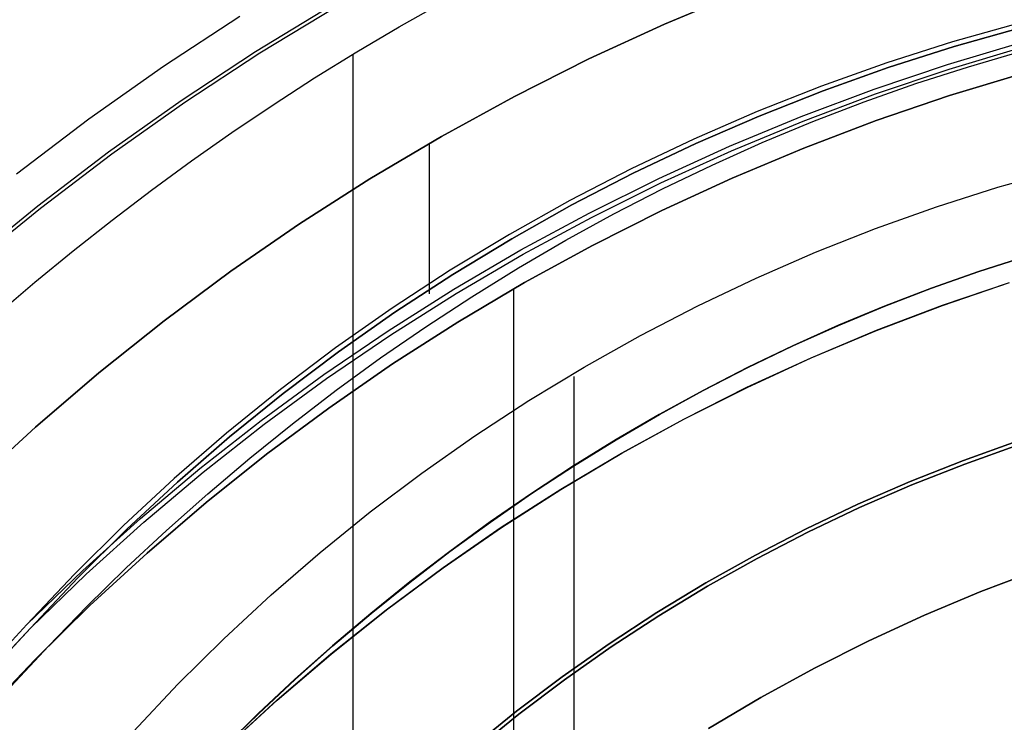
# Model space of a CAD drawing. Header units: millimetres. Extents: x -267 to 897, y -4167 to -3150.
# Tile 84 of 177: x 299.27 to 308.04, y -3503.44 to -3497.18. Entities that reach past the tile are written whole.
import ezdxf

# ---------------------------------------------------------------- set-up
doc = ezdxf.new("R2010")
doc.units = ezdxf.units.MM
doc.layers.add('1', color=7, linetype='Continuous')
doc.layers.add('BLANCO METALICO', color=7, linetype='Continuous', true_color=0xededed)

msp = doc.modelspace()

# ---------------------------------------------------------------- linework, layer by layer
at = {"layer": '1', "color": 250, "true_color": 0x111111}
for p, q in [((305.0099, -3497.2215, 116.1312), (305.6943, -3496.9346, 116.1312)), ((305.6943, -3496.9346, 116.1312), (305.0099, -3497.2215, 116.1312)), ((305.0099, -3497.2215, 68.3312), (305.6943, -3496.9346, 68.3312)), ((305.0099, -3497.2215, 68.3312), (305.6943, -3496.9346, 68.3312)), ((304.3357, -3497.532, 116.1312), (305.0099, -3497.2215, 116.1312)), ((305.0099, -3497.2215, 116.1312), (304.3357, -3497.532, 116.1312)), ((304.3357, -3497.532, 68.3312), (305.0099, -3497.2215, 68.3312)), ((304.3357, -3497.532, 68.3312), (305.0099, -3497.2215, 68.3312)), ((308.1689, -3497.213, 68.3312), (307.5756, -3497.3801, 68.3312)), ((308.1689, -3497.213, 68.3312), (307.5756, -3497.3801, 68.3312)), ((307.5886, -3497.4218, 116.1312), (308.1806, -3497.2551, 116.1312)), ((308.1806, -3497.2551, 116.1312), (307.5886, -3497.4218, 116.1312)), ((307.5756, -3497.3801, 68.3312), (306.9883, -3497.567, 68.3312)), ((307.5756, -3497.3801, 68.3312), (306.9883, -3497.567, 68.3312)), ((307.0026, -3497.6083, 116.1312), (307.5886, -3497.4218, 116.1312)), ((307.5886, -3497.4218, 116.1312), (307.0026, -3497.6083, 116.1312)), ((307.5316, -3497.5808, 68.3312), (308.1949, -3497.3827, 68.3312)), ((307.5447, -3497.6221, 116.1312), (308.2066, -3497.4244, 116.1312)), ((303.6727, -3497.8655, 116.1312), (304.3357, -3497.532, 116.1312)), ((304.3357, -3497.532, 116.1312), (303.6727, -3497.8655, 116.1312)), ((303.6727, -3497.8655, 68.3312), (304.3357, -3497.532, 68.3312)), ((303.6727, -3497.8655, 68.3312), (304.3357, -3497.532, 68.3312)), ((307.716, -3497.6005, 164.4031), (308.1882, -3497.4638, 164.4031)), ((307.716, -3497.6005, 164.4031), (308.1882, -3497.4638, 164.4031)), ((306.9883, -3497.567, 68.3312), (306.4077, -3497.7738, 68.3312)), ((306.9883, -3497.567, 68.3312), (306.4077, -3497.7738, 68.3312)), ((306.4232, -3497.8146, 116.1312), (307.0026, -3497.6083, 116.1312)), ((307.0026, -3497.6083, 116.1312), (306.4232, -3497.8146, 116.1312)), ((306.8756, -3497.8015, 68.3312), (307.5316, -3497.5808, 68.3312)), ((306.8901, -3497.8423, 116.1312), (307.5447, -3497.6221, 116.1312)), ((307.2488, -3497.7503, 164.4031), (307.716, -3497.6005, 164.4031)), ((307.2488, -3497.7503, 164.4031), (307.716, -3497.6005, 164.4031)), ((308.2098, -3497.6584, 127.4778), (307.5488, -3497.8581, 127.4778)), ((307.5488, -3497.8581, 145.9405), (308.2098, -3497.6584, 145.9405)), ((307.5488, -3497.8581, 127.4778), (308.2098, -3497.6584, 127.4778)), ((306.4077, -3497.7738, 68.3312), (305.8344, -3498, 68.3312)), ((306.4077, -3497.7738, 68.3312), (305.8344, -3498, 68.3312)), ((306.2274, -3498.0444, 68.3312), (306.8756, -3497.8015, 68.3312)), ((306.7867, -3497.913, 164.4031), (307.2488, -3497.7503, 164.4031)), ((306.7867, -3497.913, 164.4031), (307.2488, -3497.7503, 164.4031)), ((303.0215, -3498.2217, 116.1312), (303.6727, -3497.8655, 116.1312)), ((303.6727, -3497.8655, 116.1312), (303.0215, -3498.2217, 116.1312)), ((303.0215, -3498.2217, 68.3312), (303.6727, -3497.8655, 68.3312)), ((303.0215, -3498.2217, 68.3312), (303.6727, -3497.8655, 68.3312)), ((305.8511, -3498.0403, 116.1312), (306.4232, -3497.8146, 116.1312)), ((306.4232, -3497.8146, 116.1312), (305.8511, -3498.0403, 116.1312)), ((306.2433, -3498.0846, 116.1312), (306.8901, -3497.8423, 116.1312)), ((307.5488, -3497.8581, 127.4778), (306.8951, -3498.0805, 127.4778)), ((306.8951, -3498.0805, 145.9405), (307.5488, -3497.8581, 145.9405)), ((306.8951, -3498.0805, 127.4778), (307.5488, -3497.8581, 127.4778)), ((306.3298, -3498.0884, 164.4031), (306.7867, -3497.913, 164.4031)), ((306.3298, -3498.0884, 164.4031), (306.7867, -3497.913, 164.4031)), ((305.8344, -3498, 68.3312), (305.269, -3498.2454, 68.3312)), ((305.8344, -3498, 68.3312), (305.269, -3498.2454, 68.3312)), ((305.287, -3498.2853, 116.1312), (305.8511, -3498.0403, 116.1312)), ((305.8511, -3498.0403, 116.1312), (305.287, -3498.2853, 116.1312)), ((305.5879, -3498.3093, 68.3312), (306.2274, -3498.0444, 68.3312)), ((305.6051, -3498.349, 116.1312), (306.2433, -3498.0846, 116.1312)), ((305.8783, -3498.2761, 164.4031), (306.3298, -3498.0884, 164.4031)), ((305.8783, -3498.2761, 164.4031), (306.3298, -3498.0884, 164.4031)), ((306.8951, -3498.0805, 127.4778), (306.2495, -3498.3254, 127.4778)), ((306.2495, -3498.3254, 145.9405), (306.8951, -3498.0805, 145.9405)), ((306.2495, -3498.3254, 127.4778), (306.8951, -3498.0805, 127.4778)), ((302.3831, -3498.6002, 116.1312), (303.0215, -3498.2217, 116.1312)), ((303.0215, -3498.2217, 116.1312), (302.3831, -3498.6002, 116.1312)), ((302.3831, -3498.6002, 68.3312), (303.0215, -3498.2217, 68.3312)), ((302.3831, -3498.6002, 68.3312), (303.0215, -3498.2217, 68.3312)), ((302.9142, -3498.2833, 116.1312), (302.9142, -3499.6224, 116.1312)), ((302.9142, -3498.2833, 68.3312), (302.9142, -3499.5703, 68.3312)), ((305.269, -3498.2454, 68.3312), (304.7123, -3498.5098, 68.3312)), ((305.269, -3498.2454, 68.3312), (304.7123, -3498.5098, 68.3312)), ((304.7314, -3498.5491, 116.1312), (305.287, -3498.2853, 116.1312)), ((305.287, -3498.2853, 116.1312), (304.7314, -3498.5491, 116.1312)), ((304.9578, -3498.5958, 68.3312), (305.5879, -3498.3093, 68.3312)), ((305.4325, -3498.476, 164.4031), (305.8783, -3498.2761, 164.4031)), ((305.4325, -3498.476, 164.4031), (305.8783, -3498.2761, 164.4031)), ((306.2495, -3498.3254, 127.4778), (305.6127, -3498.5924, 127.4778)), ((305.6127, -3498.5924, 145.9405), (306.2495, -3498.3254, 145.9405)), ((305.6127, -3498.5924, 127.4778), (306.2495, -3498.3254, 127.4778)), ((304.9764, -3498.6349, 116.1312), (305.6051, -3498.349, 116.1312)), ((304.9923, -3498.6878, 164.4031), (305.4325, -3498.476, 164.4031)), ((304.9923, -3498.6878, 164.4031), (305.4325, -3498.476, 164.4031)), ((304.7123, -3498.5098, 68.3312), (304.1648, -3498.7929, 68.3312)), ((304.7123, -3498.5098, 68.3312), (304.1648, -3498.7929, 68.3312)), ((304.1851, -3498.8315, 116.1312), (304.7314, -3498.5491, 116.1312)), ((304.7314, -3498.5491, 116.1312), (304.1851, -3498.8315, 116.1312)), ((305.6127, -3498.5924, 127.4778), (304.9855, -3498.8812, 127.4778)), ((304.9855, -3498.8812, 145.9405), (305.6127, -3498.5924, 145.9405)), ((304.9855, -3498.8812, 127.4778), (305.6127, -3498.5924, 127.4778)), ((307.9793, -3498.6744, 165.4778), (308.5332, -3498.5185, 165.4778)), ((307.9793, -3498.6744, 165.4778), (308.5332, -3498.5185, 165.4778)), ((301.7581, -3499.0005, 116.1312), (302.3831, -3498.6002, 116.1312)), ((302.3831, -3498.6002, 116.1312), (301.7581, -3499.0005, 116.1312)), ((301.7581, -3499.0005, 68.3312), (302.3831, -3498.6002, 68.3312)), ((301.7581, -3499.0005, 68.3312), (302.3831, -3498.6002, 68.3312)), ((304.3379, -3498.9037, 68.3312), (304.9578, -3498.5958, 68.3312)), ((304.3578, -3498.9422, 116.1312), (304.9764, -3498.6349, 116.1312)), ((307.4309, -3498.849, 165.4778), (307.9793, -3498.6744, 165.4778)), ((307.4309, -3498.849, 165.4778), (307.9793, -3498.6744, 165.4778)), ((304.5581, -3498.9112, 164.4031), (304.9923, -3498.6878, 164.4031)), ((304.5581, -3498.9112, 164.4031), (304.9923, -3498.6878, 164.4031)), ((304.1648, -3498.7929, 68.3312), (303.6272, -3499.0943, 68.3312)), ((304.1648, -3498.7929, 68.3312), (303.6272, -3499.0943, 68.3312)), ((303.6486, -3499.1323, 116.1312), (304.1851, -3498.8315, 116.1312)), ((304.1851, -3498.8315, 116.1312), (303.6486, -3499.1323, 116.1312)), ((306.8888, -3499.042, 165.4778), (307.4309, -3498.849, 165.4778)), ((306.8888, -3499.042, 165.4778), (307.4309, -3498.849, 165.4778)), ((303.7288, -3499.2326, 68.3312), (304.3379, -3498.9037, 68.3312)), ((303.75, -3499.2704, 116.1312), (304.3578, -3498.9422, 116.1312)), ((304.1299, -3499.146, 164.4031), (304.5581, -3498.9112, 164.4031)), ((304.1299, -3499.146, 164.4031), (304.5581, -3498.9112, 164.4031)), ((304.9855, -3498.8812, 127.4778), (304.3686, -3499.1915, 127.4778)), ((304.3686, -3499.1915, 145.9405), (304.9855, -3498.8812, 145.9405)), ((304.3686, -3499.1915, 127.4778), (304.9855, -3498.8812, 127.4778)), ((301.1473, -3499.4221, 116.1312), (301.7581, -3499.0005, 116.1312)), ((301.7581, -3499.0005, 116.1312), (301.1473, -3499.4221, 116.1312)), ((301.1473, -3499.4221, 68.3312), (301.7581, -3499.0005, 68.3312)), ((301.1473, -3499.4221, 68.3312), (301.7581, -3499.0005, 68.3312)), ((303.6272, -3499.0943, 68.3312), (303.1001, -3499.4136, 68.3312)), ((303.6272, -3499.0943, 68.3312), (303.1001, -3499.4136, 68.3312)), ((306.3535, -3499.2532, 165.4778), (306.8888, -3499.042, 165.4778)), ((306.3535, -3499.2532, 165.4778), (306.8888, -3499.042, 165.4778)), ((303.1226, -3499.451, 116.1312), (303.6486, -3499.1323, 116.1312)), ((303.6486, -3499.1323, 116.1312), (303.1226, -3499.451, 116.1312)), ((303.7079, -3499.3919, 164.4031), (304.1299, -3499.146, 164.4031)), ((303.7079, -3499.3919, 164.4031), (304.1299, -3499.146, 164.4031)), ((304.3686, -3499.1915, 127.4778), (303.7628, -3499.5229, 127.4778)), ((303.7628, -3499.5229, 145.9405), (304.3686, -3499.1915, 145.9405)), ((303.7628, -3499.5229, 127.4778), (304.3686, -3499.1915, 127.4778)), ((303.1313, -3499.5822, 68.3312), (303.7288, -3499.2326, 68.3312)), ((303.1538, -3499.6191, 116.1312), (303.75, -3499.2704, 116.1312)), ((305.8256, -3499.4824, 165.4778), (306.3535, -3499.2532, 165.4778)), ((305.8256, -3499.4824, 165.4778), (306.3535, -3499.2532, 165.4778)), ((307.8091, -3499.4231, 122.5362), (308.2356, -3499.2863, 122.5362)), ((308.2356, -3499.2863, 118.1043), (307.8091, -3499.4231, 118.1043)), ((307.8091, -3499.4231, 122.5362), (308.2356, -3499.2863, 122.5362)), ((308.2356, -3499.2863, 118.1043), (307.8091, -3499.4231, 118.1043)), ((307.8097, -3499.4249, 66.313), (308.2361, -3499.2881, 66.313)), ((308.2361, -3499.2881, 61.909), (307.8097, -3499.4249, 61.909)), ((307.8097, -3499.4249, 66.313), (308.2361, -3499.2881, 66.313)), ((307.8097, -3499.4249, 61.909), (308.2361, -3499.2881, 61.909)), ((300.5514, -3499.8645, 116.1312), (301.1473, -3499.4221, 116.1312)), ((301.1473, -3499.4221, 116.1312), (300.5514, -3499.8645, 116.1312)), ((300.5514, -3499.8645, 68.3312), (301.1473, -3499.4221, 68.3312)), ((300.5514, -3499.8645, 68.3312), (301.1473, -3499.4221, 68.3312)), ((303.1001, -3499.4136, 68.3312), (302.584, -3499.7506, 68.3312)), ((303.1001, -3499.4136, 68.3312), (302.584, -3499.7506, 68.3312)), ((302.6077, -3499.7873, 116.1312), (303.1226, -3499.451, 116.1312)), ((303.1226, -3499.451, 116.1312), (302.6077, -3499.7873, 116.1312)), ((303.2922, -3499.6487, 164.4031), (303.7079, -3499.3919, 164.4031)), ((303.2922, -3499.6487, 164.4031), (303.7079, -3499.3919, 164.4031)), ((307.3874, -3499.5716, 122.5362), (307.8091, -3499.4231, 122.5362)), ((307.8091, -3499.4231, 118.1043), (307.3874, -3499.5716, 118.1043)), ((307.3874, -3499.5716, 122.5362), (307.8091, -3499.4231, 122.5362)), ((307.8091, -3499.4231, 118.1043), (307.3874, -3499.5716, 118.1043)), ((307.388, -3499.5734, 66.313), (307.8097, -3499.4249, 66.313)), ((307.8097, -3499.4249, 61.909), (307.388, -3499.5734, 61.909)), ((307.388, -3499.5734, 66.313), (307.8097, -3499.4249, 66.313)), ((307.388, -3499.5734, 61.909), (307.8097, -3499.4249, 61.909)), ((303.7628, -3499.5229, 127.4778), (303.1689, -3499.875, 127.4778)), ((303.1689, -3499.875, 145.9405), (303.7628, -3499.5229, 145.9405)), ((303.1689, -3499.875, 127.4778), (303.7628, -3499.5229, 127.4778)), ((305.3058, -3499.7293, 165.4778), (305.8256, -3499.4824, 165.4778)), ((305.3058, -3499.7293, 165.4778), (305.8256, -3499.4824, 165.4778)), ((307.4863, -3499.7245, 120.3203), (308.0829, -3499.5215, 120.3203)), ((307.4869, -3499.7262, 64.111), (308.0835, -3499.5233, 64.111)), ((302.5461, -3499.9518, 68.3312), (303.1313, -3499.5822, 68.3312)), ((302.5699, -3499.988, 116.1312), (303.1538, -3499.6191, 116.1312)), ((303.663, -3499.5801, 127.4778), (303.663, -3534.2249, 127.4778)), ((306.9704, -3499.7317, 122.5362), (307.3874, -3499.5716, 122.5362)), ((307.3874, -3499.5716, 118.1043), (306.9704, -3499.7317, 118.1043)), ((306.9704, -3499.7317, 122.5362), (307.3874, -3499.5716, 122.5362)), ((307.3874, -3499.5716, 118.1043), (306.9704, -3499.7317, 118.1043)), ((306.9711, -3499.7334, 66.313), (307.388, -3499.5734, 66.313)), ((307.388, -3499.5734, 61.909), (306.9711, -3499.7334, 61.909)), ((306.9711, -3499.7334, 66.313), (307.388, -3499.5734, 66.313)), ((306.9711, -3499.7334, 61.909), (307.388, -3499.5734, 61.909)), ((302.8831, -3499.9161, 164.4031), (303.2922, -3499.6487, 164.4031)), ((302.8831, -3499.9161, 164.4031), (303.2922, -3499.6487, 164.4031)), ((304.7946, -3499.9936, 165.4778), (305.3058, -3499.7293, 165.4778)), ((304.7946, -3499.9936, 165.4778), (305.3058, -3499.7293, 165.4778)), ((306.5584, -3499.903, 122.5362), (306.9704, -3499.7317, 122.5362)), ((306.9704, -3499.7317, 118.1043), (306.5584, -3499.903, 118.1043)), ((306.5584, -3499.903, 122.5362), (306.9704, -3499.7317, 122.5362)), ((306.9704, -3499.7317, 118.1043), (306.5584, -3499.903, 118.1043)), ((306.5591, -3499.9047, 66.313), (306.9711, -3499.7334, 66.313)), ((306.9711, -3499.7334, 61.909), (306.5591, -3499.9047, 61.909)), ((306.5591, -3499.9047, 66.313), (306.9711, -3499.7334, 66.313)), ((306.5591, -3499.9047, 61.909), (306.9711, -3499.7334, 61.909)), ((306.8971, -3499.948, 120.3203), (307.4863, -3499.7245, 120.3203)), ((306.8978, -3499.9497, 64.111), (307.4869, -3499.7262, 64.111)), ((302.584, -3499.7506, 68.3312), (302.0797, -3500.1049, 68.3312)), ((302.584, -3499.7506, 68.3312), (302.0797, -3500.1049, 68.3312)), ((302.1044, -3500.1408, 116.1312), (302.6077, -3499.7873, 116.1312)), ((302.6077, -3499.7873, 116.1312), (302.1044, -3500.1408, 116.1312)), ((299.9711, -3500.3273, 116.1312), (300.5514, -3499.8645, 116.1312)), ((300.5514, -3499.8645, 116.1312), (299.9711, -3500.3273, 116.1312)), ((299.9711, -3500.3273, 68.3312), (300.5514, -3499.8645, 68.3312)), ((299.9711, -3500.3273, 68.3312), (300.5514, -3499.8645, 68.3312)), ((303.1689, -3499.875, 127.4778), (302.5874, -3500.2474, 127.4778)), ((302.5874, -3500.2474, 145.9405), (303.1689, -3499.875, 145.9405)), ((302.5874, -3500.2474, 127.4778), (303.1689, -3499.875, 127.4778)), ((306.1514, -3500.0854, 122.5362), (306.5584, -3499.903, 122.5362)), ((306.5584, -3499.903, 118.1043), (306.1514, -3500.0854, 118.1043)), ((306.1514, -3500.0854, 122.5362), (306.5584, -3499.903, 122.5362)), ((306.5584, -3499.903, 118.1043), (306.1514, -3500.0854, 118.1043)), ((306.1522, -3500.0871, 66.313), (306.5591, -3499.9047, 66.313)), ((306.5591, -3499.9047, 61.909), (306.1522, -3500.0871, 61.909)), ((306.1522, -3500.0871, 66.313), (306.5591, -3499.9047, 66.313)), ((306.1522, -3500.0871, 61.909), (306.5591, -3499.9047, 61.909)), ((301.9739, -3500.3413, 68.3312), (302.5461, -3499.9518, 68.3312)), ((301.9989, -3500.3767, 116.1312), (302.5699, -3499.988, 116.1312)), ((302.4807, -3500.1939, 164.4031), (302.8831, -3499.9161, 164.4031)), ((302.4807, -3500.1939, 164.4031), (302.8831, -3499.9161, 164.4031)), ((304.2926, -3500.275, 165.4778), (304.7946, -3499.9936, 165.4778)), ((304.2926, -3500.275, 165.4778), (304.7946, -3499.9936, 165.4778)), ((306.3159, -3500.1916, 120.3203), (306.8971, -3499.948, 120.3203)), ((306.3166, -3500.1933, 64.111), (306.8978, -3499.9497, 64.111)), ((302.0797, -3500.1049, 68.3312), (301.5875, -3500.476, 68.3312)), ((302.0797, -3500.1049, 68.3312), (301.5875, -3500.476, 68.3312)), ((301.6133, -3500.511, 116.1312), (302.1044, -3500.1408, 116.1312)), ((302.1044, -3500.1408, 116.1312), (301.6133, -3500.511, 116.1312)), ((305.7497, -3500.2787, 122.5362), (306.1514, -3500.0854, 122.5362)), ((306.1514, -3500.0854, 118.1043), (305.7497, -3500.2787, 118.1043)), ((305.7497, -3500.2787, 122.5362), (306.1514, -3500.0854, 122.5362)), ((306.1514, -3500.0854, 118.1043), (305.7497, -3500.2787, 118.1043)), ((305.7505, -3500.2804, 66.313), (306.1522, -3500.0871, 66.313)), ((306.1522, -3500.0871, 61.909), (305.7505, -3500.2804, 61.909)), ((305.7505, -3500.2804, 66.313), (306.1522, -3500.0871, 66.313)), ((305.7505, -3500.2804, 61.909), (306.1522, -3500.0871, 61.909)), ((302.5874, -3500.2474, 127.4778), (302.0191, -3500.6396, 127.4778)), ((302.0191, -3500.6396, 145.9405), (302.5874, -3500.2474, 145.9405)), ((302.0191, -3500.6396, 127.4778), (302.5874, -3500.2474, 127.4778)), ((302.0851, -3500.4817, 164.4031), (302.4807, -3500.1939, 164.4031)), ((302.0851, -3500.4817, 164.4031), (302.4807, -3500.1939, 164.4031)), ((305.7435, -3500.4552, 120.3203), (306.3159, -3500.1916, 120.3203)), ((305.7443, -3500.4569, 64.111), (306.3166, -3500.1933, 64.111)), ((299.4072, -3500.8098, 116.1312), (299.9711, -3500.3273, 116.1312)), ((299.9711, -3500.3273, 116.1312), (299.4072, -3500.8098, 116.1312)), ((299.4072, -3500.8098, 68.3312), (299.9711, -3500.3273, 68.3312)), ((299.4072, -3500.8098, 68.3312), (299.9711, -3500.3273, 68.3312)), ((301.4153, -3500.7501, 68.3312), (301.9739, -3500.3413, 68.3312)), ((303.8005, -3500.5732, 165.4778), (304.2926, -3500.275, 165.4778)), ((303.8005, -3500.5732, 165.4778), (304.2926, -3500.275, 165.4778)), ((305.3534, -3500.4826, 122.5362), (305.7497, -3500.2787, 122.5362)), ((305.7497, -3500.2787, 118.1043), (305.3534, -3500.4826, 118.1043)), ((305.3534, -3500.4826, 122.5362), (305.7497, -3500.2787, 122.5362)), ((305.7497, -3500.2787, 118.1043), (305.3534, -3500.4826, 118.1043)), ((305.3542, -3500.4843, 66.313), (305.7505, -3500.2804, 66.313)), ((305.7505, -3500.2804, 61.909), (305.3542, -3500.4843, 61.909)), ((305.3542, -3500.4843, 66.313), (305.7505, -3500.2804, 66.313)), ((305.3542, -3500.4843, 61.909), (305.7505, -3500.2804, 61.909)), ((301.4415, -3500.7846, 116.1312), (301.9989, -3500.3767, 116.1312)), ((304.2003, -3500.3583, 165.4778), (304.2003, -3510.6549, 165.4778)), ((301.5875, -3500.476, 68.3312), (301.1083, -3500.8635, 68.3312)), ((301.5875, -3500.476, 68.3312), (301.1083, -3500.8635, 68.3312)), ((301.1351, -3500.8977, 116.1312), (301.6133, -3500.511, 116.1312)), ((301.6133, -3500.511, 116.1312), (301.1351, -3500.8977, 116.1312)), ((301.6965, -3500.7795, 164.4031), (302.0851, -3500.4817, 164.4031)), ((301.6965, -3500.7795, 164.4031), (302.0851, -3500.4817, 164.4031)), ((304.9626, -3500.6969, 122.5362), (305.3534, -3500.4826, 122.5362)), ((305.3534, -3500.4826, 118.1043), (304.9626, -3500.6969, 118.1043)), ((304.9626, -3500.6969, 122.5362), (305.3534, -3500.4826, 122.5362)), ((305.3534, -3500.4826, 118.1043), (304.9626, -3500.6969, 118.1043)), ((304.9635, -3500.6985, 66.313), (305.3542, -3500.4843, 66.313)), ((305.3542, -3500.4843, 61.909), (304.9635, -3500.6985, 61.909)), ((304.9635, -3500.6985, 66.313), (305.3542, -3500.4843, 66.313)), ((304.9635, -3500.6985, 61.909), (305.3542, -3500.4843, 61.909)), ((305.1805, -3500.7384, 120.3203), (305.7435, -3500.4552, 120.3203)), ((305.1814, -3500.74, 64.111), (305.7443, -3500.4569, 64.111)), ((303.3186, -3500.8878, 165.4778), (303.8005, -3500.5732, 165.4778)), ((303.3186, -3500.8878, 165.4778), (303.8005, -3500.5732, 165.4778)), ((302.0191, -3500.6396, 127.4778), (301.4647, -3501.0513, 127.4778)), ((301.4647, -3501.0513, 145.9405), (302.0191, -3500.6396, 145.9405)), ((301.4647, -3501.0513, 127.4778), (302.0191, -3500.6396, 127.4778)), ((304.5775, -3500.9213, 122.5362), (304.9626, -3500.6969, 122.5362)), ((304.9626, -3500.6969, 118.1043), (304.5775, -3500.9213, 118.1043)), ((304.5775, -3500.9213, 122.5362), (304.9626, -3500.6969, 122.5362)), ((304.9626, -3500.6969, 118.1043), (304.5775, -3500.9213, 118.1043)), ((304.5784, -3500.9229, 66.313), (304.9635, -3500.6985, 66.313)), ((304.9635, -3500.6985, 61.909), (304.5784, -3500.9229, 61.909)), ((304.5784, -3500.9229, 66.313), (304.9635, -3500.6985, 66.313)), ((304.5784, -3500.9229, 61.909), (304.9635, -3500.6985, 61.909)), ((300.871, -3501.1777, 68.3312), (301.4153, -3500.7501, 68.3312)), ((300.8983, -3501.2113, 116.1312), (301.4415, -3500.7846, 116.1312)), ((301.315, -3501.0868, 164.4031), (301.6965, -3500.7795, 164.4031)), ((301.315, -3501.0868, 164.4031), (301.6965, -3500.7795, 164.4031)), ((304.6276, -3501.0409, 120.3203), (305.1805, -3500.7384, 120.3203)), ((304.6285, -3501.0425, 64.111), (305.1814, -3500.74, 64.111)), ((298.8602, -3501.3115, 116.1312), (299.4072, -3500.8098, 116.1312)), ((299.4072, -3500.8098, 116.1312), (298.8602, -3501.3115, 116.1312)), ((298.8602, -3501.3115, 68.3312), (299.4072, -3500.8098, 68.3312)), ((298.8602, -3501.3115, 68.3312), (299.4072, -3500.8098, 68.3312)), ((301.1083, -3500.8635, 68.3312), (300.6423, -3501.2669, 68.3312)), ((301.1083, -3500.8635, 68.3312), (300.6423, -3501.2669, 68.3312)), ((300.6701, -3501.3003, 116.1312), (301.1351, -3500.8977, 116.1312)), ((301.1351, -3500.8977, 116.1312), (300.6701, -3501.3003, 116.1312)), ((302.8477, -3501.2186, 165.4778), (303.3186, -3500.8878, 165.4778)), ((302.8477, -3501.2186, 165.4778), (303.3186, -3500.8878, 165.4778)), ((304.1981, -3501.1557, 122.5362), (304.5775, -3500.9213, 122.5362)), ((304.5775, -3500.9213, 118.1043), (304.1981, -3501.1557, 118.1043)), ((304.1981, -3501.1557, 122.5362), (304.5775, -3500.9213, 122.5362)), ((304.5775, -3500.9213, 118.1043), (304.1981, -3501.1557, 118.1043)), ((304.1991, -3501.1573, 66.313), (304.5784, -3500.9229, 66.313)), ((304.5784, -3500.9229, 61.909), (304.1991, -3501.1573, 61.909)), ((304.1991, -3501.1573, 66.313), (304.5784, -3500.9229, 66.313)), ((304.1991, -3501.1573, 61.909), (304.5784, -3500.9229, 61.909)), ((308.1516, -3500.9363, 59.9852), (307.6721, -3501.107, 59.9852)), ((307.6721, -3501.107, 59.9852), (308.1516, -3500.9363, 59.9852)), ((304.0855, -3501.3622, 120.3203), (304.6276, -3501.0409, 120.3203)), ((304.0865, -3501.3638, 64.111), (304.6285, -3501.0425, 64.111)), ((308.1625, -3500.968, 124.4947), (307.684, -3501.1383, 124.4947)), ((307.684, -3501.1383, 124.4947), (308.1625, -3500.968, 124.4947)), ((301.4647, -3501.0513, 127.4778), (300.9249, -3501.4818, 127.4778)), ((300.9249, -3501.4818, 145.9405), (301.4647, -3501.0513, 145.9405)), ((300.9249, -3501.4818, 127.4778), (301.4647, -3501.0513, 127.4778)), ((300.9408, -3501.4035, 164.4031), (301.315, -3501.0868, 164.4031)), ((300.9408, -3501.4035, 164.4031), (301.315, -3501.0868, 164.4031)), ((307.6721, -3501.107, 59.9852), (307.1987, -3501.2938, 59.9852)), ((307.1987, -3501.2938, 59.9852), (307.6721, -3501.107, 59.9852)), ((300.3416, -3501.6236, 68.3312), (300.871, -3501.1777, 68.3312)), ((300.37, -3501.6562, 116.1312), (300.8983, -3501.2113, 116.1312)), ((302.3882, -3501.5651, 165.4778), (302.8477, -3501.2186, 165.4778)), ((302.3882, -3501.5651, 165.4778), (302.8477, -3501.2186, 165.4778)), ((303.8247, -3501.3997, 122.5362), (304.1981, -3501.1557, 122.5362)), ((304.1981, -3501.1557, 118.1043), (303.8247, -3501.3997, 118.1043)), ((303.8247, -3501.3997, 122.5362), (304.1981, -3501.1557, 122.5362)), ((304.1981, -3501.1557, 118.1043), (303.8247, -3501.3997, 118.1043)), ((303.8257, -3501.4013, 66.313), (304.1991, -3501.1573, 66.313)), ((304.1991, -3501.1573, 61.909), (303.8257, -3501.4013, 61.909)), ((303.8257, -3501.4013, 66.313), (304.1991, -3501.1573, 66.313)), ((303.8257, -3501.4013, 61.909), (304.1991, -3501.1573, 61.909)), ((307.684, -3501.1383, 124.4947), (307.2116, -3501.3248, 124.4947)), ((307.2116, -3501.3248, 124.4947), (307.684, -3501.1383, 124.4947)), ((300.6423, -3501.2669, 68.3312), (300.1903, -3501.6859, 68.3312)), ((300.6423, -3501.2669, 68.3312), (300.1903, -3501.6859, 68.3312)), ((300.2191, -3501.7184, 116.1312), (300.6701, -3501.3003, 116.1312)), ((300.6701, -3501.3003, 116.1312), (300.2191, -3501.7184, 116.1312)), ((307.1987, -3501.2938, 59.9852), (306.7319, -3501.4965, 59.9852)), ((306.7319, -3501.4965, 59.9852), (307.1987, -3501.2938, 59.9852)), ((303.4575, -3501.6532, 122.5362), (303.8247, -3501.3997, 122.5362)), ((303.8247, -3501.3997, 118.1043), (303.4575, -3501.6532, 118.1043)), ((303.4575, -3501.6532, 122.5362), (303.8247, -3501.3997, 122.5362)), ((303.8247, -3501.3997, 118.1043), (303.4575, -3501.6532, 118.1043)), ((303.5548, -3501.7021, 120.3203), (304.0855, -3501.3622, 120.3203)), ((303.5559, -3501.7036, 64.111), (304.0865, -3501.3638, 64.111)), ((307.2116, -3501.3248, 124.4947), (306.7456, -3501.527, 124.4947)), ((306.7456, -3501.527, 124.4947), (307.2116, -3501.3248, 124.4947)), ((300.9249, -3501.4818, 127.4778), (300.4002, -3501.9307, 127.4778)), ((300.4002, -3501.9307, 145.9405), (300.9249, -3501.4818, 145.9405)), ((300.4002, -3501.9307, 127.4778), (300.9249, -3501.4818, 127.4778)), ((300.5742, -3501.7293, 164.4031), (300.9408, -3501.4035, 164.4031)), ((300.5742, -3501.7293, 164.4031), (300.9408, -3501.4035, 164.4031)), ((303.4585, -3501.6548, 66.313), (303.8257, -3501.4013, 66.313)), ((303.8257, -3501.4013, 61.909), (303.4585, -3501.6548, 61.909)), ((303.4585, -3501.6548, 66.313), (303.8257, -3501.4013, 66.313)), ((303.4585, -3501.6548, 61.909), (303.8257, -3501.4013, 61.909)), ((301.9407, -3501.9269, 165.4778), (302.3882, -3501.5651, 165.4778)), ((301.9407, -3501.9269, 165.4778), (302.3882, -3501.5651, 165.4778)), ((306.7319, -3501.4965, 59.9852), (306.2722, -3501.7148, 59.9852)), ((306.2722, -3501.7148, 59.9852), (306.7319, -3501.4965, 59.9852)), ((306.7456, -3501.527, 124.4947), (306.2868, -3501.7449, 124.4947)), ((306.2868, -3501.7449, 124.4947), (306.7456, -3501.527, 124.4947)), ((299.8277, -3502.0874, 68.3312), (300.3416, -3501.6236, 68.3312)), ((299.8572, -3502.119, 116.1312), (300.37, -3501.6562, 116.1312)), ((303.0964, -3501.916, 122.5362), (303.4575, -3501.6532, 122.5362)), ((303.4575, -3501.6532, 118.1043), (303.0964, -3501.916, 118.1043)), ((303.0964, -3501.916, 122.5362), (303.4575, -3501.6532, 122.5362)), ((303.4575, -3501.6532, 118.1043), (303.0964, -3501.916, 118.1043)), ((303.0975, -3501.9175, 66.313), (303.4585, -3501.6548, 66.313)), ((303.4585, -3501.6548, 61.909), (303.0975, -3501.9175, 61.909)), ((303.0975, -3501.9175, 66.313), (303.4585, -3501.6548, 66.313)), ((303.0975, -3501.9175, 61.909), (303.4585, -3501.6548, 61.909)), ((300.1903, -3501.6859, 68.3312), (299.7527, -3502.1199, 68.3312)), ((300.1903, -3501.6859, 68.3312), (299.7527, -3502.1199, 68.3312)), ((299.7824, -3502.1514, 116.1312), (300.2191, -3501.7184, 116.1312)), ((300.2191, -3501.7184, 116.1312), (299.7824, -3502.1514, 116.1312)), ((300.2151, -3502.064, 164.4031), (300.5742, -3501.7293, 164.4031)), ((300.2151, -3502.064, 164.4031), (300.5742, -3501.7293, 164.4031)), ((303.0362, -3502.0601, 120.3203), (303.5548, -3501.7021, 120.3203)), ((303.0373, -3502.0616, 64.111), (303.5559, -3501.7036, 64.111)), ((306.2722, -3501.7148, 59.9852), (305.8201, -3501.9485, 59.9852)), ((305.8201, -3501.9485, 59.9852), (306.2722, -3501.7148, 59.9852)), ((306.2868, -3501.7449, 124.4947), (305.8356, -3501.9782, 124.4947)), ((305.8356, -3501.9782, 124.4947), (306.2868, -3501.7449, 124.4947)), ((301.5057, -3502.3036, 165.4778), (301.9407, -3501.9269, 165.4778)), ((301.5057, -3502.3036, 165.4778), (301.9407, -3501.9269, 165.4778)), ((302.7417, -3502.1877, 122.5362), (303.0964, -3501.916, 122.5362)), ((303.0964, -3501.916, 118.1043), (302.7417, -3502.1877, 118.1043)), ((302.7417, -3502.1877, 122.5362), (303.0964, -3501.916, 122.5362)), ((303.0964, -3501.916, 118.1043), (302.7417, -3502.1877, 118.1043)), ((302.7429, -3502.1892, 66.313), (303.0975, -3501.9175, 66.313)), ((303.0975, -3501.9175, 61.909), (302.7429, -3502.1892, 61.909)), ((302.7429, -3502.1892, 66.313), (303.0975, -3501.9175, 66.313)), ((302.7429, -3502.1892, 61.909), (303.0975, -3501.9175, 61.909)), ((300.4002, -3501.9307, 127.4778), (299.8913, -3502.3974, 127.4778)), ((299.8913, -3502.3974, 145.9405), (300.4002, -3501.9307, 145.9405)), ((299.8913, -3502.3974, 127.4778), (300.4002, -3501.9307, 127.4778)), ((305.8201, -3501.9485, 59.9852), (305.3761, -3502.1974, 59.9852)), ((305.3761, -3502.1974, 59.9852), (305.8201, -3501.9485, 59.9852)), ((305.8356, -3501.9782, 124.4947), (305.3926, -3502.2266, 124.4947)), ((305.3926, -3502.2266, 124.4947), (305.8356, -3501.9782, 124.4947)), ((299.33, -3502.5684, 68.3312), (299.8277, -3502.0874, 68.3312)), ((299.8638, -3502.4073, 164.4031), (300.2151, -3502.064, 164.4031)), ((299.8638, -3502.4073, 164.4031), (300.2151, -3502.064, 164.4031)), ((302.5302, -3502.4358, 120.3203), (303.0362, -3502.0601, 120.3203)), ((302.5314, -3502.4372, 64.111), (303.0373, -3502.0616, 64.111)), ((299.7527, -3502.1199, 68.3312), (299.33, -3502.5684, 68.3312)), ((299.7527, -3502.1199, 68.3312), (299.33, -3502.5684, 68.3312)), ((299.3606, -3502.599, 116.1312), (299.8572, -3502.119, 116.1312)), ((299.3606, -3502.599, 116.1312), (299.7824, -3502.1514, 116.1312)), ((299.7824, -3502.1514, 116.1312), (299.3606, -3502.599, 116.1312)), ((302.3936, -3502.4682, 122.5362), (302.7417, -3502.1877, 122.5362)), ((302.7417, -3502.1877, 118.1043), (302.3936, -3502.4682, 118.1043)), ((302.3936, -3502.4682, 122.5362), (302.7417, -3502.1877, 122.5362)), ((302.7417, -3502.1877, 118.1043), (302.3936, -3502.4682, 118.1043)), ((302.3947, -3502.4697, 66.313), (302.7429, -3502.1892, 66.313)), ((302.7429, -3502.1892, 61.909), (302.3947, -3502.4697, 61.909)), ((302.3947, -3502.4697, 66.313), (302.7429, -3502.1892, 66.313)), ((302.3947, -3502.4697, 61.909), (302.7429, -3502.1892, 61.909)), ((305.3761, -3502.1974, 59.9852), (304.9409, -3502.4611, 59.9852)), ((304.9409, -3502.4611, 59.9852), (305.3761, -3502.1974, 59.9852)), ((305.3926, -3502.2266, 124.4947), (304.9582, -3502.4898, 124.4947)), ((304.9582, -3502.4898, 124.4947), (305.3926, -3502.2266, 124.4947)), ((301.0836, -3502.6948, 165.4778), (301.5057, -3502.3036, 165.4778)), ((301.0836, -3502.6948, 165.4778), (301.5057, -3502.3036, 165.4778)), ((299.8913, -3502.3974, 127.4778), (299.3989, -3502.8815, 127.4778)), ((299.3989, -3502.8815, 145.9405), (299.8913, -3502.3974, 145.9405)), ((299.3989, -3502.8815, 127.4778), (299.8913, -3502.3974, 127.4778)), ((299.5204, -3502.7589, 164.4031), (299.8638, -3502.4073, 164.4031)), ((299.5204, -3502.7589, 164.4031), (299.8638, -3502.4073, 164.4031)), ((302.0375, -3502.8287, 120.3203), (302.5302, -3502.4358, 120.3203)), ((302.0387, -3502.8301, 64.111), (302.5314, -3502.4372, 64.111)), ((302.0521, -3502.7573, 122.5362), (302.3936, -3502.4682, 122.5362)), ((302.3936, -3502.4682, 118.1043), (302.0521, -3502.7573, 118.1043)), ((302.0521, -3502.7573, 122.5362), (302.3936, -3502.4682, 122.5362)), ((302.3936, -3502.4682, 118.1043), (302.0521, -3502.7573, 118.1043)), ((302.0533, -3502.7587, 66.313), (302.3947, -3502.4697, 66.313)), ((302.3947, -3502.4697, 61.909), (302.0533, -3502.7587, 61.909)), ((302.0533, -3502.7587, 66.313), (302.3947, -3502.4697, 66.313)), ((302.0533, -3502.7587, 61.909), (302.3947, -3502.4697, 61.909)), ((304.9409, -3502.4611, 59.9852), (304.5148, -3502.7394, 59.9852)), ((304.5148, -3502.7394, 59.9852), (304.9409, -3502.4611, 59.9852)), ((304.9582, -3502.4898, 124.4947), (304.5329, -3502.7675, 124.4947)), ((304.5329, -3502.7675, 124.4947), (304.9582, -3502.4898, 124.4947)), ((299.33, -3502.5684, 68.3312), (298.8375, -3503.0964, 68.3312)), ((299.33, -3502.5684, 68.3312), (298.8375, -3503.0964, 68.3312)), ((298.8691, -3503.1258, 116.1312), (299.3606, -3502.599, 116.1312)), ((299.3606, -3502.599, 116.1312), (298.8691, -3503.1258, 116.1312)), ((300.675, -3503.1, 165.4778), (301.0836, -3502.6948, 165.4778)), ((300.675, -3503.1, 165.4778), (301.0836, -3502.6948, 165.4778)), ((299.1851, -3503.1185, 164.4031), (299.5204, -3502.7589, 164.4031)), ((299.1851, -3503.1185, 164.4031), (299.5204, -3502.7589, 164.4031)), ((301.7175, -3503.0546, 122.5362), (302.0521, -3502.7573, 122.5362)), ((302.0521, -3502.7573, 118.1043), (301.7175, -3503.0546, 118.1043)), ((301.7175, -3503.0546, 122.5362), (302.0521, -3502.7573, 122.5362)), ((302.0521, -3502.7573, 118.1043), (301.7175, -3503.0546, 118.1043)), ((301.7187, -3503.056, 66.313), (302.0533, -3502.7587, 66.313)), ((302.0533, -3502.7587, 61.909), (301.7187, -3503.056, 61.909)), ((301.7187, -3503.056, 66.313), (302.0533, -3502.7587, 66.313)), ((301.7187, -3503.056, 61.909), (302.0533, -3502.7587, 61.909)), ((304.5148, -3502.7394, 59.9852), (304.0983, -3503.0319, 59.9852)), ((304.0983, -3503.0319, 59.9852), (304.5148, -3502.7394, 59.9852)), ((304.5329, -3502.7675, 124.4947), (304.1172, -3503.0594, 124.4947)), ((304.1172, -3503.0594, 124.4947), (304.5329, -3502.7675, 124.4947)), ((299.3989, -3502.8815, 127.4778), (298.9234, -3503.3822, 127.4778)), ((298.9234, -3503.3822, 145.9405), (299.3989, -3502.8815, 145.9405)), ((298.9234, -3503.3822, 127.4778), (299.3989, -3502.8815, 127.4778)), ((301.5587, -3503.2384, 120.3203), (302.0375, -3502.8287, 120.3203)), ((301.5599, -3503.2397, 64.111), (302.0387, -3502.8301, 64.111)), ((301.3897, -3503.36, 122.5362), (301.7175, -3503.0546, 122.5362)), ((301.7175, -3503.0546, 118.1043), (301.3897, -3503.36, 118.1043)), ((301.3897, -3503.36, 122.5362), (301.7175, -3503.0546, 122.5362)), ((301.7175, -3503.0546, 118.1043), (301.3897, -3503.36, 118.1043)), ((301.391, -3503.3614, 66.313), (301.7187, -3503.056, 66.313)), ((301.7187, -3503.056, 61.909), (301.391, -3503.3614, 61.909)), ((301.391, -3503.3614, 66.313), (301.7187, -3503.056, 66.313)), ((301.391, -3503.3614, 61.909), (301.7187, -3503.056, 61.909)), ((304.0983, -3503.0319, 59.9852), (303.6919, -3503.3383, 59.9852)), ((303.6919, -3503.3383, 59.9852), (304.0983, -3503.0319, 59.9852)), ((304.1172, -3503.0594, 124.4947), (303.7117, -3503.3652, 124.4947)), ((303.7117, -3503.3652, 124.4947), (304.1172, -3503.0594, 124.4947)), ((300.2803, -3503.5188, 165.4778), (300.675, -3503.1, 165.4778)), ((300.2803, -3503.5188, 165.4778), (300.675, -3503.1, 165.4778)), ((301.0943, -3503.6643, 120.3203), (301.5587, -3503.2384, 120.3203)), ((301.0955, -3503.6657, 64.111), (301.5599, -3503.2397, 64.111)), ((301.0691, -3503.6733, 122.5362), (301.3897, -3503.36, 122.5362)), ((301.3897, -3503.36, 118.1043), (301.0691, -3503.6733, 118.1043)), ((301.0691, -3503.6733, 122.5362), (301.3897, -3503.36, 122.5362)), ((301.3897, -3503.36, 118.1043), (301.0691, -3503.6733, 118.1043)), ((301.0704, -3503.6746, 66.313), (301.391, -3503.3614, 66.313)), ((301.391, -3503.3614, 61.909), (301.0704, -3503.6746, 61.909)), ((301.0704, -3503.6746, 66.313), (301.391, -3503.3614, 66.313)), ((301.0704, -3503.6746, 61.909), (301.391, -3503.3614, 61.909)), ((303.6919, -3503.3383, 59.9852), (303.2961, -3503.6583, 59.9852)), ((303.2961, -3503.6583, 59.9852), (303.6919, -3503.3383, 59.9852)), ((303.7117, -3503.3652, 124.4947), (303.3167, -3503.6846, 124.4947)), ((303.3167, -3503.6846, 124.4947), (303.7117, -3503.3652, 124.4947))]:
    msp.add_line(p, q, dxfattribs=at)
at = {"layer": '1', "color": 7, "true_color": 0xffffff}
for p, q in [((302.6468, -3497.2449), (303.0303, -3497.0281)), ((302.6468, -3497.2449), (303.0303, -3497.0281)), ((302.2675, -3497.4693), (302.6468, -3497.2449)), ((302.2675, -3497.4693), (302.6468, -3497.2449)), ((301.8926, -3497.7011), (302.2675, -3497.4693)), ((301.8926, -3497.7011), (302.2675, -3497.4693)), ((302.2315, -3497.4911), (302.2315, -3536.3139)), ((301.5222, -3497.9401), (301.8926, -3497.7011)), ((301.5222, -3497.9401), (301.8926, -3497.7011)), ((301.1564, -3498.1863), (301.5222, -3497.9401)), ((301.1564, -3498.1863), (301.5222, -3497.9401)), ((300.7952, -3498.4395), (301.1564, -3498.1863)), ((300.7952, -3498.4395), (301.1564, -3498.1863)), ((300.4389, -3498.6996), (300.7952, -3498.4395)), ((300.4389, -3498.6996), (300.7952, -3498.4395)), ((300.0875, -3498.9666), (300.4389, -3498.6996)), ((300.0875, -3498.9666), (300.4389, -3498.6996)), ((299.7412, -3499.2401), (300.0875, -3498.9666)), ((299.7412, -3499.2401), (300.0875, -3498.9666)), ((299.4, -3499.5203), (299.7412, -3499.2401)), ((299.4, -3499.5203), (299.7412, -3499.2401)), ((299.0641, -3499.8068), (299.4, -3499.5203)), ((299.0641, -3499.8068), (299.4, -3499.5203))]:
    msp.add_line(p, q, dxfattribs=at)
at = {"layer": 'BLANCO METALICO'}
for p, q in [((301.3672, -3497.4656, 256.5324), (302.0449, -3497.0531, 256.5324)), ((301.4042, -3497.4776, 271.5104), (302.0865, -3497.0633, 271.5104)), ((300.5459, -3497.5959, 267.3632), (301.2253, -3497.1514, 267.3632)), ((300.7042, -3497.9012, 256.5324), (301.3672, -3497.4656, 256.5324)), ((300.7367, -3497.9153, 271.5104), (301.4042, -3497.4776, 271.5104)), ((299.8824, -3498.0638, 267.3632), (300.5459, -3497.5959, 267.3632)), ((300.0567, -3498.3594, 256.5324), (300.7042, -3497.9012, 256.5324)), ((300.0848, -3498.3759, 271.5104), (300.7367, -3497.9153, 271.5104)), ((299.2355, -3498.5545, 267.3632), (299.8824, -3498.0638, 267.3632)), ((299.4253, -3498.8397, 256.5324), (300.0567, -3498.3594, 256.5324)), ((299.4493, -3498.8589, 271.5104), (300.0848, -3498.3759, 271.5104)), ((298.8108, -3499.3415, 256.5324), (299.4253, -3498.8397, 256.5324)), ((298.8309, -3499.3637, 271.5104), (299.4493, -3498.8589, 271.5104)), ((307.8257, -3502.2746, 250.1361), (308.3341, -3502.0818, 250.1361)), ((308.3341, -3502.0818, 271.5104), (307.8257, -3502.2746, 271.5104)), ((308.3341, -3502.0818, 260.8233), (307.8257, -3502.2746, 260.8233)), ((307.3243, -3502.4848, 250.1361), (307.8257, -3502.2746, 250.1361)), ((307.8257, -3502.2746, 271.5104), (307.3243, -3502.4848, 271.5104)), ((307.8257, -3502.2746, 260.8233), (307.3243, -3502.4848, 260.8233)), ((306.8304, -3502.7123, 250.1361), (307.3243, -3502.4848, 250.1361)), ((307.3243, -3502.4848, 271.5104), (306.8304, -3502.7123, 271.5104)), ((307.3243, -3502.4848, 260.8233), (306.8304, -3502.7123, 260.8233)), ((306.3447, -3502.9566, 250.1361), (306.8304, -3502.7123, 250.1361)), ((306.8304, -3502.7123, 271.5104), (306.3447, -3502.9566, 271.5104)), ((306.8304, -3502.7123, 260.8233), (306.3447, -3502.9566, 260.8233)), ((305.8677, -3503.2175, 250.1361), (306.3447, -3502.9566, 250.1361)), ((306.3447, -3502.9566, 271.5104), (305.8677, -3503.2175, 271.5104)), ((306.3447, -3502.9566, 260.8233), (305.8677, -3503.2175, 260.8233)), ((305.4, -3503.4948, 250.1361), (305.8677, -3503.2175, 250.1361)), ((305.8677, -3503.2175, 271.5104), (305.4, -3503.4948, 271.5104)), ((305.8677, -3503.2175, 260.8233), (305.4, -3503.4948, 260.8233))]:
    msp.add_line(p, q, dxfattribs=at)

doc.saveas('drawing.dxf')
